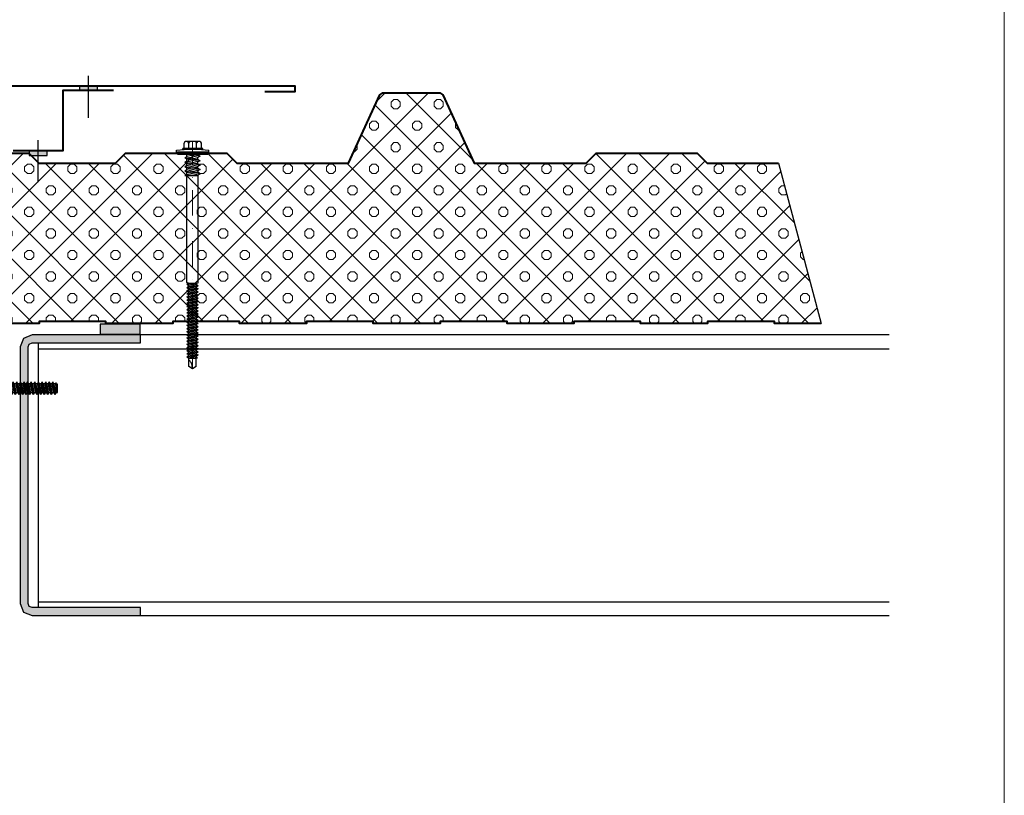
# Model space of a CAD drawing. Header units: millimetres. Extents: x -385852 to 238709, y -99680 to 201840.
# Tile 44 of 175: x 1854 to 2345, y -50664 to -50277. Entities that reach past the tile are written whole.
import ezdxf

# ---------------------------------------------------------------- set-up
doc = ezdxf.new("R2010")
doc.units = ezdxf.units.MM
doc.linetypes.add('DASHDOT', pattern=[25.4, 12.7, -6.35, 0, -6.35])
doc.layers.get('0').update_dxf_attribs({"color": 4})
for name, color, linetype, lineweight in [('KING_DET_axis', 4, 'DASHDOT', 13), ('KING_DET_drawing frame', 7, 'Continuous', 20), ('KING_DET_fastening', 7, 'Continuous', 25), ('KING_DET_flashing', 40, 'Continuous', 40), ('KING_DET_hatch', 1, 'Continuous', 18), ('KING_DET_main frame', 1, 'Continuous', 30), ('KING_DET_panel-sheet', 5, 'Continuous', 40), ('KING_DET_sealing', 9, 'Continuous', 25)]:
    doc.layers.add(name, color=color, linetype=linetype, lineweight=lineweight)
doc.layers.add('noprint', color=81, linetype='Continuous', plot=False)

# ---------------------------------------------------------------- blocks, each defined once
blk = doc.blocks.new('P02_JT-16-D80')
at = {"layer": 'KING_DET_fastening'}
blk.add_hatch(color=9, dxfattribs=at).paths.add_polyline_path([(7.58, 1), (-7.42, 1), (-7.42, 0), (7.58, 0)])
at = {"layer": 'KING_DET_axis', "linetype": 'DASHDOT'}
blk.add_line((0, -107.09), (0, 6.3), dxfattribs=at)
at = {"layer": 'KING_DET_fastening'}
for p, q in [((-4.2, 3.15), (-4.2, 5.51)), ((3.67, 6.3), (-3.42, 6.3)), ((-1.84, 3.15), (-1.84, 5.51)), ((2.09, 3.15), (2.09, 5.51)), ((2.09, 3.23), (2.09, 5.51)), ((4.46, 3.15), (4.46, 5.51)), ((-7.92, 2), (-4.2, 2.36)), ((-7.92, 1), (-7.92, 2)), ((-7.92, 1), (-7.92, 2)), ((-7.92, 1), (8.08, 1)), ((-7.42, 0), (-7.42, 1)), ((5.13, 2.86), (-4.87, 2.86)), ((-4.87, 2.36), (-4.87, 2.86)), ((5.13, 2.36), (-4.87, 2.36)), ((4.46, 2.36), (-4.2, 2.36)), ((4.46, 2.36), (8.08, 2)), ((5.13, 2.36), (5.13, 2.86)), ((8.08, 1), (8.08, 2)), ((8.08, 1), (8.08, 2)), ((2.75, -1.63), (-3.86, 0)), ((-2.76, -1.24), (-3.86, -1.87)), ((3.86, -3.23), (-3.86, -1.87)), ((-2.76, -2.51), (-3.86, -1.87)), ((-2.76, -3.44), (-3.86, -4.08)), ((-2.76, -4.72), (-3.86, -4.08)), ((3.86, -5.44), (-3.86, -4.08)), ((-2.76, -1.24), (-2.76, -0.27)), ((2.75, -2.6), (-2.76, -1.24)), ((2.75, -3.87), (-2.76, -2.51)), ((-2.76, -3.44), (-2.76, -2.51)), ((2.75, -4.8), (-2.76, -3.44)), ((-2.76, -5.65), (-2.76, -4.72)), ((2.75, -6.08), (-2.76, -4.72)), ((2.83, -0.32), (-2.58, -0.32)), ((3.86, -1), (0, -0.32)), ((2.75, -0.36), (2.75, -0.32)), ((3.86, -1), (2.75, -0.36)), ((3.86, -1), (2.75, -1.63)), ((2.75, -2.6), (2.75, -1.63)), ((3.86, -3.23), (2.75, -2.6)), ((3.86, -3.23), (2.75, -3.87)), ((2.75, -4.8), (2.75, -3.84)), ((2.75, -4.8), (3.86, -5.44)), ((3.38, 0), (2.83, -0.32)), ((-2.76, -5.65), (-3.86, -6.28)), ((-2.76, -6.92), (-3.86, -6.28)), ((3.86, -7.64), (-3.86, -6.28)), ((-2.76, -7.85), (-3.86, -8.49)), ((-2.76, -9.12), (-3.86, -8.49)), ((3.86, -9.85), (-3.86, -8.49)), ((2.75, -7.01), (-2.76, -5.65)), ((-2.76, -7.85), (-2.76, -6.92)), ((2.75, -8.28), (-2.76, -6.92)), ((2.76, -9.21), (-2.76, -7.85)), ((-2.76, -10.06), (-2.76, -9.12)), ((2.76, -10.48), (-2.76, -9.12)), ((3.86, -5.44), (2.75, -6.08)), ((2.75, -7.01), (2.75, -6.04)), ((2.75, -7.01), (3.86, -7.64)), ((3.86, -7.64), (2.75, -8.28)), ((2.76, -9.21), (2.75, -8.25)), ((2.76, -9.21), (3.86, -9.85)), ((-2.76, -10.06), (-3.86, -10.69)), ((-3.86, -10.69), (2.76, -10.69)), ((-0.18, -10.69), (-2.76, -10.06)), ((-2.75, -63.99), (-2.76, -10.69)), ((3.86, -9.85), (2.76, -10.48)), ((2.76, -64.2), (2.76, -10.48)), ((-1.96, -64.38), (-2.75, -63.99)), ((-1.96, -64.38), (-2.75, -64.86)), ((-2.75, -64.86), (0, -64.38)), ((-2.75, -64.86), (-1.96, -65.32)), ((-2.75, -66.44), (2.76, -65.47)), ((-2.75, -66.44), (-1.96, -65.98)), ((-2.75, -66.44), (-1.96, -66.89)), ((-2.75, -68.01), (2.76, -67.04)), ((-2.75, -68.01), (-1.96, -67.56)), ((-2.75, -68.01), (-1.96, -68.47)), ((-2.75, -69.59), (2.76, -68.62)), ((-1.96, -65.29), (2.76, -64.2)), ((-1.96, -64.38), (1.97, -64.38)), ((-1.96, -65.98), (1.97, -65.01)), ((-1.96, -65.98), (-1.96, -65.29)), ((-1.96, -66.89), (1.97, -65.92)), ((-1.96, -67.56), (1.97, -66.59)), ((-1.96, -67.56), (-1.96, -66.87)), ((-1.96, -68.47), (1.97, -67.5)), ((-1.96, -69.13), (1.97, -68.16)), ((-1.96, -69.13), (-1.96, -68.44)), ((1.97, -65.01), (1.97, -64.38)), ((1.97, -65.01), (2.76, -65.47)), ((1.97, -65.92), (2.76, -65.47)), ((1.97, -66.59), (1.97, -65.92)), ((1.97, -66.59), (2.76, -67.04)), ((1.97, -67.5), (2.76, -67.04)), ((1.97, -68.16), (1.97, -67.5)), ((1.97, -68.16), (2.76, -68.62)), ((1.97, -69.07), (2.76, -68.62)), ((-2.75, -69.59), (-1.96, -69.13)), ((-2.75, -69.59), (-1.96, -70.04)), ((-2.75, -71.16), (2.76, -70.19)), ((-2.75, -71.16), (-1.96, -70.71)), ((-2.75, -71.16), (-1.96, -71.62)), ((-2.75, -72.74), (2.76, -71.77)), ((-2.75, -72.74), (-1.96, -72.28)), ((-2.75, -72.74), (-1.96, -73.19)), ((-2.75, -74.31), (2.76, -73.34)), ((-1.96, -70.04), (1.97, -69.07)), ((-1.96, -70.71), (1.97, -69.74)), ((-1.96, -70.71), (-1.96, -70.02)), ((-1.96, -71.62), (1.97, -70.65)), ((-1.96, -72.28), (1.97, -71.31)), ((-1.96, -72.28), (-1.96, -71.59)), ((-1.96, -73.19), (1.97, -72.22)), ((-1.96, -73.86), (1.97, -72.89)), ((-1.96, -73.86), (-1.96, -73.17)), ((1.97, -69.74), (1.97, -69.07)), ((1.97, -69.74), (2.76, -70.19)), ((1.97, -70.65), (2.76, -70.19)), ((1.97, -71.31), (1.97, -70.65)), ((1.97, -71.31), (2.76, -71.77)), ((1.97, -72.22), (2.76, -71.77)), ((1.97, -72.89), (1.97, -72.22)), ((1.97, -72.89), (2.76, -73.34)), ((1.97, -73.79), (2.76, -73.34)), ((-2.75, -74.31), (-1.96, -73.86)), ((-2.75, -74.31), (-1.96, -74.77)), ((-2.75, -75.89), (2.76, -74.91)), ((-2.75, -75.89), (-1.96, -75.43)), ((-2.75, -75.89), (-1.96, -76.34)), ((-2.75, -77.46), (2.76, -76.49)), ((-2.75, -77.46), (-1.96, -77.01)), ((-2.75, -77.46), (-1.96, -77.91)), ((-2.75, -79.03), (2.76, -78.06)), ((-1.96, -74.77), (1.97, -73.79)), ((-1.96, -75.43), (1.97, -74.46)), ((-1.96, -75.43), (-1.96, -74.74)), ((-1.96, -76.34), (1.97, -75.37)), ((-1.96, -77.01), (1.97, -76.03)), ((-1.96, -77.01), (-1.96, -76.32)), ((-1.96, -77.91), (1.97, -76.94)), ((-1.96, -78.58), (1.97, -77.61)), ((-1.96, -78.58), (-1.96, -77.89)), ((-1.96, -79.49), (1.97, -78.52)), ((1.97, -74.46), (1.97, -73.79)), ((1.97, -74.46), (2.76, -74.91)), ((1.97, -75.37), (2.76, -74.91)), ((1.97, -76.03), (1.97, -75.37)), ((1.97, -76.03), (2.76, -76.49)), ((1.97, -76.94), (2.76, -76.49)), ((1.97, -77.61), (1.97, -76.94)), ((1.97, -77.61), (2.76, -78.06)), ((1.97, -78.52), (2.76, -78.06)), ((1.97, -79.18), (1.97, -78.52)), ((-2.75, -79.03), (-1.96, -78.58)), ((-2.75, -79.03), (-1.96, -79.49)), ((-2.75, -80.61), (2.76, -79.64)), ((-2.75, -80.61), (-1.96, -80.15)), ((-2.75, -80.61), (-1.96, -81.06)), ((-2.75, -82.18), (2.76, -81.21)), ((-2.75, -82.18), (-1.96, -81.73)), ((-2.75, -82.18), (-1.96, -82.64)), ((-2.75, -83.76), (2.76, -82.79)), ((-2.75, -83.76), (-1.96, -83.3)), ((-1.96, -80.15), (1.97, -79.18)), ((-1.96, -80.15), (-1.96, -79.47)), ((-1.96, -81.06), (1.97, -80.09)), ((-1.96, -81.73), (1.97, -80.76)), ((-1.96, -81.73), (-1.96, -81.04)), ((-1.96, -82.64), (1.97, -81.67)), ((-1.96, -83.3), (1.97, -82.33)), ((-1.96, -83.3), (-1.96, -82.61)), ((-1.96, -84.21), (1.97, -83.24)), ((1.97, -79.18), (2.76, -79.64)), ((1.97, -80.09), (2.76, -79.64)), ((1.97, -80.76), (1.97, -80.09)), ((1.97, -80.76), (2.76, -81.21)), ((1.97, -81.67), (2.76, -81.21)), ((1.97, -82.33), (1.97, -81.67)), ((1.97, -82.33), (2.76, -82.79)), ((1.97, -83.24), (2.76, -82.79)), ((1.97, -83.91), (1.97, -83.24)), ((-2.75, -83.76), (-1.96, -84.21)), ((-2.75, -85.33), (2.76, -84.36)), ((-2.75, -85.33), (-1.96, -84.88)), ((-2.75, -85.33), (-1.96, -85.79)), ((-2.75, -86.91), (2.76, -85.94)), ((-2.75, -86.91), (-1.96, -86.45)), ((-2.75, -86.91), (-1.96, -87.36)), ((-2.75, -88.48), (2.76, -87.51)), ((-2.75, -88.48), (-1.96, -88.03)), ((-1.96, -84.88), (1.97, -83.91)), ((-1.96, -84.88), (-1.96, -84.19)), ((-1.96, -85.79), (1.97, -84.82)), ((-1.96, -86.45), (1.97, -85.48)), ((-1.96, -86.45), (-1.96, -85.76)), ((-1.96, -87.36), (1.97, -86.39)), ((-1.96, -88.03), (1.97, -87.06)), ((-1.96, -88.03), (-1.96, -87.34)), ((-1.96, -88.94), (1.97, -87.97)), ((1.97, -83.91), (2.76, -84.36)), ((1.97, -84.82), (2.76, -84.36)), ((1.97, -85.48), (1.97, -84.82)), ((1.97, -85.48), (2.76, -85.94)), ((1.97, -86.39), (2.76, -85.94)), ((1.97, -87.06), (1.97, -86.39)), ((1.97, -87.06), (2.76, -87.51)), ((1.97, -87.97), (2.76, -87.51)), ((1.97, -88.63), (1.97, -87.97)), ((-2.75, -88.48), (-1.96, -88.94)), ((-2.75, -90.06), (2.76, -89.09)), ((-2.75, -90.06), (-1.96, -89.6)), ((-2.75, -90.06), (-1.96, -90.51)), ((-2.75, -91.63), (2.76, -90.66)), ((-2.75, -91.63), (-1.96, -91.18)), ((-2.75, -91.63), (-1.96, -92.09)), ((-2.75, -93.21), (2.76, -92.23)), ((-2.75, -93.21), (-1.96, -92.75)), ((-2.75, -93.21), (-1.97, -93.66)), ((-1.96, -89.6), (1.97, -88.63)), ((-1.96, -89.6), (-1.96, -88.91)), ((-1.96, -90.51), (1.97, -89.54)), ((-1.96, -91.18), (1.97, -90.21)), ((-1.96, -91.18), (-1.96, -90.49)), ((-1.96, -92.09), (1.97, -91.11)), ((-1.96, -92.75), (1.97, -91.78)), ((-1.96, -92.75), (-1.96, -92.06)), ((-1.97, -93.66), (1.97, -92.69)), ((1.97, -88.63), (2.76, -89.09)), ((1.97, -89.54), (2.76, -89.09)), ((1.97, -90.21), (1.97, -89.54)), ((1.97, -90.21), (2.76, -90.66)), ((1.97, -91.11), (2.76, -90.66)), ((1.97, -91.78), (1.97, -91.11)), ((1.97, -91.78), (2.76, -92.23)), ((1.97, -92.69), (2.76, -92.23)), ((1.97, -93.35), (1.97, -92.69)), ((-2.75, -94.78), (2.76, -93.81)), ((-2.75, -94.78), (-1.97, -94.33)), ((-2.75, -94.78), (-1.97, -95.23)), ((-2.75, -96.35), (2.76, -95.38)), ((-2.75, -96.35), (-1.97, -95.9)), ((-2.75, -96.35), (-1.97, -96.81)), ((-2.75, -97.93), (2.76, -96.96)), ((-2.75, -97.93), (-1.97, -97.47)), ((-2.75, -97.93), (-1.97, -98.38)), ((-1.97, -95.23), (1.97, -94.26)), ((-1.97, -95.9), (1.97, -94.93)), ((-1.97, -95.9), (-1.97, -95.21)), ((-1.97, -96.81), (1.97, -95.84)), ((-1.97, -97.47), (1.97, -96.5)), ((-1.97, -97.47), (-1.97, -96.79)), ((-1.97, -98.38), (1.97, -97.41)), ((-1.97, -99.05), (1.97, -98.08)), ((-1.97, -94.33), (1.97, -93.35)), ((-1.97, -94.33), (-1.97, -93.64)), ((1.97, -93.35), (2.76, -93.81)), ((1.97, -94.26), (2.76, -93.81)), ((1.97, -94.93), (1.97, -94.26)), ((1.97, -94.93), (2.76, -95.38)), ((1.97, -95.84), (2.76, -95.38)), ((1.97, -96.5), (1.97, -95.84)), ((1.97, -96.5), (2.76, -96.96)), ((1.97, -97.41), (2.76, -96.96)), ((1.97, -98.08), (1.97, -97.41)), ((1.97, -98.08), (2.76, -98.53)), ((-2.75, -99.5), (2.76, -98.53)), ((-2.75, -99.5), (-1.97, -99.05)), ((-2.75, -99.5), (-1.97, -99.96)), ((-2.75, -101.08), (2.76, -100.11)), ((-2.75, -101.08), (-1.97, -100.62)), ((-2.75, -101.08), (-1.97, -101.53)), ((-1.97, -99.05), (-1.97, -98.36)), ((-1.97, -99.96), (1.97, -98.99)), ((-1.97, -100.62), (1.97, -99.65)), ((-1.97, -100.62), (-1.97, -99.93)), ((-1.97, -101.53), (1.97, -100.56)), ((-1.97, -101.53), (2.5, -101.53)), ((-1.8, -101.93), (-1.96, -101.32)), ((-1.81, -105.83), (-1.81, -101.88)), ((1.81, -101.93), (-1.8, -101.93)), ((0.73, -101.53), (1.97, -101.23)), ((1.97, -101.32), (1.81, -101.93)), ((1.83, -105.82), (1.82, -101.88)), ((1.97, -98.99), (2.76, -98.53)), ((1.97, -99.65), (1.97, -98.99)), ((1.97, -99.65), (2.76, -100.11)), ((1.97, -100.56), (2.76, -100.11)), ((1.97, -101.23), (1.97, -100.56)), ((1.97, -101.23), (2.5, -101.53)), ((0.01, -107.1), (-1.81, -105.83)), ((1.83, -105.82), (0.01, -107.1))]:
    blk.add_line(p, q, dxfattribs=at)
blk.add_lwpolyline([(7.58, 1), (-7.42, 1), (-7.42, 0), (7.58, 0)], close=True, dxfattribs=at)
for centre, start, end in [((-3.42, 5.51), 90.0033, 180.0033), ((-2.63, 5.51), 0.0033, 90.0033), ((-1.06, 5.51), 90.0033, 180.0033), ((1.31, 5.51), 0.0033, 90.0033), ((2.88, 5.51), 90.0033, 180.0033), ((3.67, 5.51), 0.0033, 90.0033)]:
    blk.add_arc(centre, 0.787, start, end, dxfattribs=at)
at = {"layer": 'KING_DET_fastening', "extrusion": (0, 0, -1)}
for centre, start_param, end_param in [((-5, 3.15), 0.936145, 1.313741), ((-2.63, 3.15), 0.936145, 1.313741), ((-1.05, 3.15), 3.700141, 4.077737), ((1.3, 3.15), 0.936145, 1.313741), ((2.89, 3.15), 3.700141, 4.077737), ((5.25, 3.15), 3.700141, 4.077737)]:
    blk.add_ellipse(centre, major_axis=(0.47, 0.638), ratio=1, start_param=start_param, end_param=end_param, dxfattribs=at)
at = {"layer": 'KING_DET_fastening'}
blk.add_open_spline([(0.01, -107.1), (-0.04, -106.31), (-0.14, -104.9), (-0.9, -103.31), (-1.6, -102.78), (-1.81, -102.63)], degree=3, knots=[0, 0, 0, 0, 2.306624, 4.08853, 4.845954, 4.845954, 4.845954, 4.845954], dxfattribs=at)
blk = doc.blocks.new('RW11')
at = {"layer": 'KING_DET_hatch'}
h = blk.add_hatch(dxfattribs=at)
h.set_pattern_fill('PLASTY_LEHCENE', color=256, scale=3.8, style=0)
h.set_pattern_definition([(45, (-18860.08, -14761.071), (-10.748023, 10.748023), []), (0, (-18842.954, -14756.037), (10.748023, 10.748023), [1.9, -19.596046]), (45, (-18841.054, -14756.037), (-10.748023, 10.748023), [1.9, -13.3]), (90, (-18839.71, -14754.693), (-10.748023, 10.748023), [1.9, -19.596046]), (135, (-18839.71, -14752.793), (-10.748023, -10.748023), [1.9, -13.3]), (0, (-18842.954, -14751.45), (10.748023, 10.748023), [1.9, -19.596046]), (45, (-18844.297, -14752.793), (-10.748023, 10.748023), [1.9, -13.3]), (90, (-18844.297, -14754.693), (-10.748023, 10.748023), [1.9, -19.596046]), (135, (-18842.954, -14756.037), (-10.748023, -10.748023), [1.9, -13.3]), (135, (-18845.424, -14761.071), (-10.748023, -10.748023), [])])
h.paths.add_polyline_path([(181.02, -114), (181.02, -115), (214.35, -115), (214.35, -114), (215.99, -114), (215.99, -30), (190.74, -30), (185.74, -35), (166.67, -35), (147.59, -35), (142.59, -30), (92.09, -30), (87.09, -35), (31.57, -35), (52.12, -111.69), (53.38, -112.65), (64.91, -112.65), (67.91, -115), (81.02, -115), (81.02, -114), (114.35, -114), (114.35, -115), (147.69, -115), (147.69, -114)])
h.paths.add_polyline_path([(364.68, -35), (349, -0.91), (347.58, 0), (319.08, 0), (317.67, -0.91), (301.98, -35), (246.24, -35), (241.24, -30), (215.99, -30), (215.99, -114), (247.69, -114), (247.69, -115), (281.02, -115), (281.02, -114), (314.35, -114), (314.35, -115), (347.69, -115), (347.69, -114), (381.02, -114), (381.02, -115), (414.35, -115), (414.35, -114), (447.68, -114), (447.68, -115), (481.02, -115), (481.02, -114), (514.35, -114), (514.35, -115), (537.75, -115), (516.41, -35), (500, -35), (480.93, -35), (475.93, -30), (425.43, -30), (420.43, -35)])
at = {"layer": 'KING_DET_panel-sheet', "linetype": 'Continuous'}
for points in [[(92.09, -30), (142.59, -30), (147.59, -35), (166.67, -35), (185.74, -35), (190.74, -30), (241.24, -30), (246.24, -35), (301.98, -35), (317.67, -0.91), (319.08, 0), (347.58, 0), (349, -0.91), (364.68, -35), (420.43, -35), (425.43, -30), (475.93, -30), (480.93, -35), (500, -35), (516.41, -35)], [(537.75, -115), (514.35, -115), (514.35, -114), (481.02, -114), (481.02, -115), (447.68, -115), (447.68, -114), (414.35, -114), (414.35, -115), (381.02, -115), (381.02, -114), (347.69, -114), (347.69, -115), (314.35, -115), (314.35, -114), (281.02, -114), (281.02, -115), (247.69, -115), (247.69, -114), (214.35, -114), (214.35, -115), (181.02, -115), (181.02, -114), (147.69, -114), (147.69, -115), (114.35, -115)]]:
    blk.add_lwpolyline(points, dxfattribs=at)
at = {"layer": 'noprint'}
blk.add_line((516.41, -35), (537.75, -115), dxfattribs=at)
blk = doc.blocks.new('P17_20x5')
at = {"layer": 'KING_DET_sealing'}
blk.add_hatch(color=256, dxfattribs=at).paths.add_polyline_path([(-10, 0), (10, 0), (10, 5), (-10, 5)])
blk.add_lwpolyline([(-10, 0), (10, 0), (10, 5), (-10, 5)], close=True, dxfattribs=at)
blk = doc.blocks.new('P02p_JZ-22-D100')
at = {"layer": 'KING_DET_fastening'}
blk.add_hatch(color=9, dxfattribs=at).paths.add_polyline_path([(10.5, 1), (-10.5, 1), (-10.5, 0), (10.5, 0)])
at = {"layer": 'KING_DET_axis', "linetype": 'DASHDOT'}
blk.add_line((0, -125), (0, 0), dxfattribs=at)
at = {"layer": 'KING_DET_fastening'}
for p, q in [((-4.29, 3.15), (-4.29, 5.51)), ((3.58, 6.3), (-3.5, 6.3)), ((-1.93, 3.15), (-1.93, 5.51)), ((2.01, 3.15), (2.01, 5.51)), ((2.01, 3.23), (2.01, 5.51)), ((4.37, 3.15), (4.37, 5.51)), ((-4.29, 2.36), (-11, 2)), ((-11, 1), (-11, 2)), ((-11, 1), (11, 1)), ((5.04, 2.86), (-4.96, 2.86)), ((-4.96, 2.36), (-4.96, 2.86)), ((5.04, 2.36), (-4.96, 2.36)), ((4.37, 2.36), (-4.29, 2.36)), ((-3.15, -70.52), (-3.15, 0)), ((3.15, -70.74), (3.15, 0)), ((4.37, 2.36), (11, 2)), ((5.04, 2.36), (5.04, 2.86)), ((11, 1), (11, 2)), ((-3.15, -70.52), (-2.31, -71)), ((-3.15, -71.56), (0, -71)), ((-3.15, -71.56), (-2.25, -71.04)), ((-3.15, -71.56), (-2.25, -72.08)), ((-3.15, -73.38), (3.15, -72.27)), ((-3.15, -73.38), (-2.25, -72.86)), ((-3.15, -73.38), (-2.25, -73.9)), ((-2.31, -71), (2.1, -71)), ((-2.25, -72.08), (3.15, -70.74)), ((-2.25, -71.04), (-2.25, -71)), ((-2.25, -72.86), (2.25, -71.75)), ((-2.25, -72.86), (-2.25, -72.08)), ((-2.25, -73.9), (2.25, -72.79)), ((-2.25, -74.66), (2.25, -73.55)), ((2.25, -71.75), (2.25, -70.96)), ((2.25, -71.75), (3.15, -72.27)), ((2.25, -72.79), (3.15, -72.27)), ((2.25, -73.55), (2.25, -72.79)), ((2.25, -73.55), (3.15, -74.07)), ((-3.15, -75.18), (3.15, -74.07)), ((-3.15, -75.18), (-2.25, -74.66)), ((-3.15, -75.18), (-2.25, -75.7)), ((-3.15, -76.98), (3.15, -75.87)), ((-3.15, -76.98), (-2.25, -76.46)), ((-3.15, -76.98), (-2.25, -77.5)), ((-3.15, -78.78), (3.15, -77.67)), ((-3.15, -78.78), (-2.25, -78.26)), ((-2.25, -74.66), (-2.25, -73.88)), ((-2.25, -75.7), (2.25, -74.59)), ((-2.25, -76.46), (2.25, -75.35)), ((-2.25, -76.46), (-2.25, -75.68)), ((-2.25, -77.5), (2.25, -76.39)), ((-2.25, -78.26), (2.25, -77.15)), ((-2.25, -78.26), (-2.25, -77.48)), ((-2.25, -79.3), (2.25, -78.19)), ((2.25, -74.59), (3.15, -74.07)), ((2.25, -75.35), (2.25, -74.59)), ((2.25, -75.35), (3.15, -75.87)), ((2.25, -76.39), (3.15, -75.87)), ((2.25, -77.15), (2.25, -76.39)), ((2.25, -77.15), (3.15, -77.67)), ((2.25, -78.19), (3.15, -77.67)), ((2.25, -78.95), (2.25, -78.19)), ((-3.15, -78.78), (-2.25, -79.3)), ((-3.15, -80.58), (3.15, -79.47)), ((-3.15, -80.58), (-2.25, -80.06)), ((-3.15, -80.58), (-2.25, -81.1)), ((-3.15, -82.38), (3.15, -81.27)), ((-3.15, -82.38), (-2.25, -81.86)), ((-3.15, -82.38), (-2.25, -82.9)), ((-3.15, -84.18), (3.15, -83.07)), ((-2.25, -80.06), (2.25, -78.95)), ((-2.25, -80.06), (-2.25, -79.28)), ((-2.25, -81.1), (2.25, -79.99)), ((-2.25, -81.86), (2.25, -80.75)), ((-2.25, -81.86), (-2.25, -81.08)), ((-2.25, -82.9), (2.25, -81.79)), ((-2.25, -83.66), (2.25, -82.55)), ((-2.25, -83.66), (-2.25, -82.88)), ((2.25, -78.95), (3.15, -79.47)), ((2.25, -79.99), (3.15, -79.47)), ((2.25, -80.75), (2.25, -79.96)), ((2.25, -80.75), (3.15, -81.27)), ((2.25, -81.79), (3.15, -81.27)), ((2.25, -82.55), (2.25, -81.76)), ((2.25, -82.55), (3.15, -83.07)), ((2.25, -83.59), (3.15, -83.07)), ((-3.15, -84.18), (-2.25, -83.66)), ((-3.15, -84.18), (-2.25, -84.7)), ((-3.15, -85.98), (3.15, -84.87)), ((-3.15, -85.98), (-2.25, -85.46)), ((-3.15, -85.98), (-2.25, -86.5)), ((-3.15, -87.78), (3.15, -86.67)), ((-3.15, -87.78), (-2.25, -87.26)), ((-3.15, -87.78), (-2.25, -88.3)), ((-2.25, -84.7), (2.25, -83.59)), ((-2.25, -85.46), (2.25, -84.35)), ((-2.25, -85.46), (-2.25, -84.68)), ((-2.25, -86.5), (2.25, -85.39)), ((-2.25, -87.26), (2.25, -86.15)), ((-2.25, -87.26), (-2.25, -86.48)), ((-2.25, -88.3), (2.25, -87.19)), ((-2.25, -89.06), (2.25, -87.95)), ((-2.25, -89.06), (-2.25, -88.28)), ((2.25, -84.35), (2.25, -83.59)), ((2.25, -84.35), (3.15, -84.87)), ((2.25, -85.39), (3.15, -84.87)), ((2.25, -86.15), (2.25, -85.39)), ((2.25, -86.15), (3.15, -86.67)), ((2.25, -87.19), (3.15, -86.67)), ((2.25, -87.95), (2.25, -87.19)), ((2.25, -87.95), (3.15, -88.47)), ((-3.15, -89.58), (3.15, -88.47)), ((-3.15, -89.58), (-2.25, -89.06)), ((-3.15, -89.58), (-2.25, -90.1)), ((-3.15, -91.38), (3.15, -90.27)), ((-3.15, -91.38), (-2.25, -90.86)), ((-3.15, -91.38), (-2.25, -91.9)), ((-3.15, -93.18), (3.15, -92.07)), ((-3.15, -93.18), (-2.25, -92.66)), ((-3.15, -93.18), (-2.25, -93.7)), ((-2.25, -90.1), (2.25, -88.99)), ((-2.25, -90.86), (2.25, -89.75)), ((-2.25, -90.86), (-2.25, -90.08)), ((-2.25, -91.9), (2.25, -90.79)), ((-2.25, -92.66), (2.25, -91.55)), ((-2.25, -92.66), (-2.25, -91.88)), ((-2.25, -93.7), (2.25, -92.59)), ((2.25, -88.99), (3.15, -88.47)), ((2.25, -89.75), (2.25, -88.99)), ((2.25, -89.75), (3.15, -90.27)), ((2.25, -90.79), (3.15, -90.27)), ((2.25, -91.55), (2.25, -90.79)), ((2.25, -91.55), (3.15, -92.07)), ((2.25, -92.59), (3.15, -92.07)), ((2.25, -93.35), (2.25, -92.59)), ((-3.15, -94.98), (3.15, -93.87)), ((-3.15, -94.98), (-2.25, -94.46)), ((-3.15, -94.98), (-2.25, -95.5)), ((-3.15, -96.78), (3.15, -95.67)), ((-3.15, -96.78), (-2.25, -96.26)), ((-3.15, -96.78), (-2.25, -97.3)), ((-3.15, -98.58), (3.15, -97.47)), ((-3.15, -98.58), (-2.25, -98.06)), ((-2.25, -94.46), (2.25, -93.35)), ((-2.25, -94.46), (-2.25, -93.68)), ((-2.25, -95.5), (2.25, -94.39)), ((-2.25, -96.26), (2.25, -95.15)), ((-2.25, -96.26), (-2.25, -95.48)), ((-2.25, -97.3), (2.25, -96.19)), ((-2.25, -98.06), (2.25, -96.95)), ((-2.25, -98.06), (-2.25, -97.28)), ((-2.25, -99.1), (2.25, -97.99)), ((2.25, -93.35), (3.15, -93.87)), ((2.25, -94.39), (3.15, -93.87)), ((2.25, -95.15), (2.25, -94.39)), ((2.25, -95.15), (3.15, -95.67)), ((2.25, -96.19), (3.15, -95.67)), ((2.25, -96.95), (2.25, -96.19)), ((2.25, -96.95), (3.15, -97.47)), ((2.25, -97.99), (3.15, -97.47)), ((2.25, -98.75), (2.25, -97.99)), ((-3.15, -98.58), (-2.25, -99.1)), ((-3.15, -100.38), (3.15, -99.27)), ((-3.15, -100.38), (-2.25, -99.86)), ((-3.15, -100.38), (-2.25, -100.9)), ((-3.15, -102.18), (3.15, -101.07)), ((-3.15, -102.18), (-2.25, -101.66)), ((-3.15, -102.18), (-2.25, -102.7)), ((-3.15, -103.98), (3.15, -102.87)), ((-2.25, -99.86), (2.25, -98.75)), ((-2.25, -99.86), (-2.25, -99.08)), ((-2.25, -100.9), (2.25, -99.79)), ((-2.25, -101.66), (2.25, -100.55)), ((-2.25, -101.66), (-2.25, -100.88)), ((-2.25, -102.7), (2.25, -101.59)), ((-2.25, -103.46), (2.25, -102.35)), ((-2.25, -103.46), (-2.25, -102.68)), ((2.25, -98.75), (3.15, -99.27)), ((2.25, -99.79), (3.15, -99.27)), ((2.25, -100.55), (2.25, -99.79)), ((2.25, -100.55), (3.15, -101.07)), ((2.25, -101.59), (3.15, -101.07)), ((2.25, -102.35), (2.25, -101.59)), ((2.25, -102.35), (3.15, -102.87)), ((2.25, -103.39), (3.15, -102.87)), ((-3.15, -103.98), (-2.25, -103.46)), ((-3.15, -103.98), (-2.25, -104.5)), ((-3.15, -105.78), (3.15, -104.67)), ((-3.15, -105.78), (-2.25, -105.26)), ((-3.15, -105.78), (-2.25, -106.3)), ((-3.15, -107.58), (3.15, -106.47)), ((-3.15, -107.58), (-2.25, -107.06)), ((-3.15, -107.58), (-2.25, -108.1)), ((-2.25, -104.5), (2.25, -103.39)), ((-2.25, -105.26), (2.25, -104.15)), ((-2.25, -105.26), (-2.25, -104.48)), ((-2.25, -106.3), (2.25, -105.19)), ((-2.25, -107.06), (2.25, -105.95)), ((-2.25, -107.06), (-2.25, -106.28)), ((-2.25, -108.1), (2.25, -106.99)), ((-2.25, -108.86), (2.25, -107.75)), ((2.25, -104.15), (2.25, -103.39)), ((2.25, -104.15), (3.15, -104.67)), ((2.25, -105.19), (3.15, -104.67)), ((2.25, -105.95), (2.25, -105.19)), ((2.25, -105.95), (3.15, -106.47)), ((2.25, -106.99), (3.15, -106.47)), ((2.25, -107.75), (2.25, -106.99)), ((2.25, -107.75), (3.15, -108.27)), ((-3.15, -109.38), (3.15, -108.27)), ((-3.15, -109.38), (-2.25, -108.86)), ((-3.15, -109.38), (-2.25, -109.9)), ((-3.15, -111.18), (3.15, -110.07)), ((-3.15, -111.18), (-2.25, -110.66)), ((-3.15, -111.18), (-2.25, -111.7)), ((-3.15, -112.98), (3.15, -111.87)), ((-3.15, -112.98), (-2.25, -112.46)), ((-2.25, -108.86), (-2.25, -108.08)), ((-2.25, -109.9), (2.25, -108.79)), ((-2.25, -110.66), (2.25, -109.55)), ((-2.25, -110.66), (-2.25, -109.88)), ((-2.25, -111.7), (2.25, -110.59)), ((-2.25, -112.46), (2.25, -111.35)), ((-2.25, -112.46), (-2.25, -111.68)), ((-2.25, -113.5), (2.25, -112.39)), ((2.25, -108.79), (3.15, -108.27)), ((2.25, -109.55), (2.25, -108.79)), ((2.25, -109.55), (3.15, -110.07)), ((2.25, -110.59), (3.15, -110.07)), ((2.25, -111.35), (2.25, -110.59)), ((2.25, -111.35), (3.15, -111.87)), ((2.25, -112.39), (3.15, -111.87)), ((2.25, -113.15), (2.25, -112.39)), ((-3.15, -112.98), (-2.25, -113.5)), ((-3.15, -114.78), (3.15, -113.67)), ((-3.15, -114.78), (-2.25, -114.26)), ((-3.15, -114.78), (-2.25, -115.3)), ((-3.15, -116.58), (3.15, -115.47)), ((-3.15, -116.58), (-2.25, -116.06)), ((-3.15, -116.58), (-2.25, -117.1)), ((-3.15, -118.38), (3.15, -117.27)), ((-2.25, -114.26), (2.25, -113.15)), ((-2.25, -114.26), (-2.25, -113.48)), ((-2.25, -115.3), (2.25, -114.19)), ((-2.25, -116.06), (2.25, -114.95)), ((-2.25, -116.06), (-2.25, -115.28)), ((-2.25, -117.1), (2.25, -115.99)), ((-2.25, -117.86), (2.25, -116.75)), ((-2.25, -117.86), (-2.25, -117.08)), ((-2.25, -118.9), (2.25, -117.79)), ((2.25, -113.15), (3.15, -113.67)), ((2.25, -114.19), (3.15, -113.67)), ((2.25, -114.95), (2.25, -114.19)), ((2.25, -114.95), (3.15, -115.47)), ((2.25, -115.99), (3.15, -115.47)), ((2.25, -116.75), (2.25, -115.99)), ((2.25, -116.75), (3.15, -117.27)), ((2.25, -117.79), (3.15, -117.27)), ((2.25, -118.55), (2.25, -117.79)), ((-3.15, -118.38), (-2.25, -117.86)), ((-3.15, -118.38), (-2.25, -118.9)), ((-3.15, -120.18), (3.15, -119.07)), ((-3.15, -120.18), (-2.25, -119.66)), ((-3.15, -120.18), (-2.25, -120.7)), ((-3.15, -121.98), (3.15, -120.87)), ((-3.15, -121.98), (-2.25, -121.46)), ((-3.15, -121.98), (-2.25, -122.5)), ((-3.15, -123.78), (3.15, -122.67)), ((-2.25, -119.66), (2.25, -118.55)), ((-2.25, -119.66), (-2.25, -118.88)), ((-2.25, -120.7), (2.25, -119.59)), ((-2.25, -121.46), (2.25, -120.35)), ((-2.25, -121.46), (-2.25, -120.68)), ((-2.25, -122.5), (2.25, -121.39)), ((-2.25, -123.26), (2.25, -122.15)), ((-2.25, -123.26), (-2.25, -122.48)), ((2.25, -118.55), (3.15, -119.07)), ((2.25, -119.59), (3.15, -119.07)), ((2.25, -120.35), (2.25, -119.59)), ((2.25, -120.35), (3.15, -120.87)), ((2.25, -121.39), (3.15, -120.87)), ((2.25, -122.15), (2.25, -121.39)), ((2.25, -122.15), (3.15, -122.67)), ((2.25, -123.19), (3.15, -122.67)), ((-3.15, -123.78), (-2.25, -123.26)), ((-3.15, -123.78), (-2.25, -124.3)), ((-2.25, -124.3), (2.25, -123.19)), ((-2.25, -124.3), (-2.06, -125)), ((-2.25, -124.3), (2.86, -124.3)), ((-2.06, -125), (2.06, -125)), ((0.83, -124.3), (2.25, -123.95)), ((2.06, -125), (2.25, -124.3)), ((2.25, -123.95), (2.25, -123.19)), ((2.25, -123.95), (2.86, -124.3))]:
    blk.add_line(p, q, dxfattribs=at)
blk.add_lwpolyline([(10.5, 1), (-10.5, 1), (-10.5, 0), (10.5, 0)], close=True, dxfattribs=at)
for centre, start, end in [((-3.5, 5.51), 90.0033, 180.0033), ((-2.71, 5.51), 0.0033, 90.0033), ((-1.14, 5.51), 90.0033, 180.0033), ((1.22, 5.51), 0.0033, 90.0033), ((2.8, 5.51), 90.0033, 180.0033), ((3.58, 5.51), 0.0033, 90.0033)]:
    blk.add_arc(centre, 0.787, start, end, dxfattribs=at)
at = {"layer": 'KING_DET_fastening', "extrusion": (0, 0, -1)}
for centre, start_param, end_param in [((-5.08, 3.15), 0.936145, 1.313741), ((-2.72, 3.15), 0.936145, 1.313741), ((-1.13, 3.15), 3.700141, 4.077737), ((1.22, 3.15), 0.936145, 1.313741), ((2.8, 3.15), 3.700141, 4.077737), ((5.16, 3.15), 3.700141, 4.077737)]:
    blk.add_ellipse(centre, major_axis=(0.47, 0.638), ratio=1, start_param=start_param, end_param=end_param, dxfattribs=at)

msp = doc.modelspace()

# ---------------------------------------------------------------- hatches: boundary and pattern name
at = {"layer": 'KING_DET_main frame'}
msp.add_hatch(color=256, dxfattribs=at).paths.add_polyline_path([(1914.14855, -50573.98221), (1914.14855, -50569.98221), (1860.14855, -50569.98221), (1858.73434, -50569.39642), (1858.14855, -50567.98221), (1858.14855, -50439.98221), (1858.73434, -50438.568), (1860.14855, -50437.98221), (1914.14855, -50437.98221), (1914.14855, -50433.98221), (1860.14855, -50433.98221), (1855.90591, -50435.73957), (1854.14855, -50439.98221), (1854.14855, -50567.98221), (1855.90591, -50572.22485), (1860.14855, -50573.98221)])
at = {"layer": 'KING_DET_sealing'}
for points in [[(1883.68539, -50311.98221), (1892.68539, -50311.98221), (1892.68539, -50309.8556), (1883.68539, -50309.8556)], [(1858.68539, -50344.52117), (1867.68539, -50344.52117), (1867.68539, -50342.39457), (1858.68539, -50342.39457)]]:
    msp.add_hatch(color=256, dxfattribs=at).paths.add_polyline_path(points)

# ---------------------------------------------------------------- linework, layer by layer
at = {"layer": 'KING_DET_drawing frame', "color": 7}
msp.add_lwpolyline([(1445.00002, -49890), (2345.00002, -49890), (2345.00002, -51325), (1445.00002, -51325)], close=True, dxfattribs=at)
at = {"layer": 'KING_DET_fastening'}
for p, q in [((1888.18539, -50325.73492), (1888.18539, -50304.73492)), ((1863.18539, -50357.86152), (1863.18539, -50336.86152))]:
    msp.add_line(p, q, dxfattribs=at)
at = {"layer": 'KING_DET_flashing', "linetype": 'Continuous'}
for points in [[(1746.61778, -50541.08813), (1746.61778, -50556.08813), (1743.61778, -50556.08813), (1743.61778, -50481.08813), (1693.61778, -50481.08813), (1679.08192, -50398.6512), (1694.73898, -50309.8556), (1991.24144, -50309.8556), (1991.24144, -50312.8556), (1976.24144, -50312.8556)], [(1850.68539, -50341.98221), (1875.68539, -50341.98221), (1875.68539, -50311.98221), (1900.68539, -50311.98221)]]:
    msp.add_lwpolyline(points, dxfattribs=at)
at = {"layer": 'KING_DET_main frame'}
for p, q in [((1863.14855, -50440.88221), (2287.59046, -50440.88221)), ((1863.14855, -50567.08221), (2287.59046, -50567.08221))]:
    msp.add_line(p, q, dxfattribs=at)
for points in [[(1914.14855, -50573.98221), (1914.14855, -50569.98221), (1860.14855, -50569.98221), (1858.73434, -50569.39642), (1858.14855, -50567.98221), (1858.14855, -50439.98221), (1858.73434, -50438.568), (1860.14855, -50437.98221), (1914.14855, -50437.98221), (1914.14855, -50433.98221), (1860.14855, -50433.98221), (1855.90591, -50435.73957), (1854.14855, -50439.98221), (1854.14855, -50567.98221), (1855.90591, -50572.22485), (1860.14855, -50573.98221), (1914.14855, -50573.98221)], [(2287.59046, -50433.98221), (1863.14855, -50433.98221)], [(1863.14855, -50437.98221), (1863.14855, -50569.98221)], [(1863.14855, -50573.98221), (2287.59046, -50573.98221)]]:
    msp.add_lwpolyline(points, dxfattribs=at)
at = {"layer": 'KING_DET_sealing'}
for points in [[(1883.68539, -50311.98221), (1892.68539, -50311.98221), (1892.68539, -50309.8556), (1883.68539, -50309.8556)], [(1858.68539, -50344.52117), (1867.68539, -50344.52117), (1867.68539, -50342.39457), (1858.68539, -50342.39457)]]:
    msp.add_lwpolyline(points, close=True, dxfattribs=at)

# ---------------------------------------------------------------- block references
for name, p in [('P02_JT-16-D80', (1940.10767, -50343.91032)), ('P17_20x5', (1904.061, -50433.61811))]:
    msp.add_blockref(name, p)
at = {"layer": 'KING_DET_fastening', "rotation": 90}
msp.add_blockref('P02p_JZ-22-D100', (1747.84771, -50460.63232), dxfattribs=at)
at = {"layer": 'KING_DET_hatch'}
msp.add_blockref('RW11', (1715.955, -50313.32087), dxfattribs=at)

doc.saveas('drawing.dxf')
